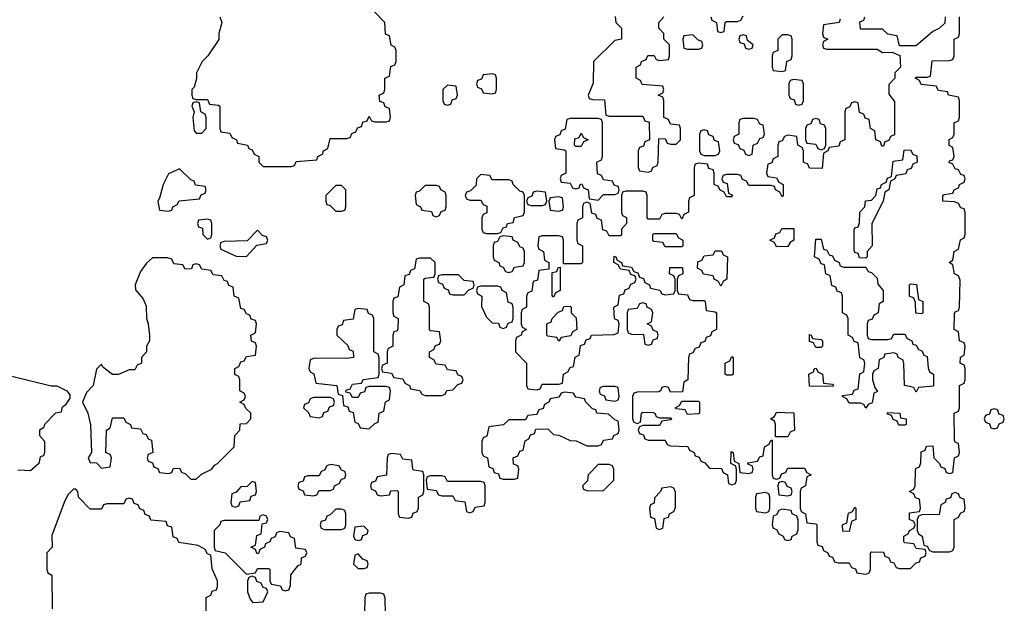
# Model space of a CAD drawing. Header units: inches. Extents: x 2228470 to 2445751, y 199914 to 300535.
# Tile 15 of 34: x 2391637 to 2395166, y 215929 to 218020. Entities that reach past the tile are written whole.
import ezdxf

# ---------------------------------------------------------------- set-up
doc = ezdxf.new("R2010")
doc.units = ezdxf.units.IN
doc.header["$MEASUREMENT"] = 0
doc.layers.add('C3291', color=7, linetype='Continuous')

msp = doc.modelspace()

# ---------------------------------------------------------------- linework, layer by layer
at = {"layer": 'C3291', "color": 6}
for points in [[(2392354, 218030), (2392362, 218010), (2392351.3, 217970), (2392351, 217949), (2392311, 217890), (2392291, 217870), (2392271, 217830), (2392270.9, 217809.1), (2392262, 217778), (2392254, 217770), (2392254, 217750), (2392258, 217738), (2392270, 217734), (2392310, 217734), (2392318, 217718), (2392350, 217714), (2392354, 217710), (2392354, 217630), (2392358, 217618), (2392390, 217614), (2392398, 217598), (2392414, 217590), (2392418, 217578), (2392454, 217570), (2392458, 217558), (2392470, 217554), (2392478, 217538), (2392494, 217530), (2392494, 217510), (2392510, 217494), (2392610, 217494), (2392622, 217498), (2392628.4, 217511.6), (2392702, 217518), (2392706, 217530), (2392722, 217538), (2392726, 217550), (2392742, 217558), (2392750, 217594), (2392810, 217594), (2392822, 217598), (2392827.3, 217612.7), (2392842, 217618), (2392847.3, 217632.7), (2392862, 217638), (2392867.3, 217652.7), (2392882, 217658), (2392890, 217674), (2392898, 217658), (2392910, 217654), (2392950, 217654), (2392962, 217658), (2392966, 217670), (2392962, 217702), (2392947.3, 217707.3), (2392942, 217722), (2392927.3, 217727.3), (2392926, 217750), (2392942, 217758), (2392946, 217770), (2392946, 217810), (2392962, 217818), (2392967.3, 217852.7), (2392982, 217858), (2392986, 217870), (2392986, 217910), (2392982, 217922), (2392968.4, 217928.4), (2392962, 217962), (2392948.4, 217968.4), (2392946, 218010), (2392908.4, 218048.4)], [(2394578, 218022), (2394574, 218010), (2394518, 218002), (2394514, 217970), (2394518, 217958), (2394534, 217950), (2394518, 217942), (2394514, 217930), (2394518, 217918), (2394530, 217914), (2394710, 217914), (2394730, 217902), (2394763.6, 217903.6), (2394792, 217892), (2394794, 217850), (2394774, 217830), (2394774, 217810), (2394752.7, 217787.3), (2394752.7, 217752.7), (2394772.7, 217727.3), (2394772.7, 217607.3), (2394758, 217602), (2394752.7, 217587.3), (2394738, 217582), (2394732.7, 217567.3), (2394727.3, 217567.3), (2394722, 217582), (2394706, 217590), (2394702, 217622), (2394686, 217630), (2394682, 217662), (2394667.3, 217667.3), (2394662, 217682), (2394647.3, 217687.3), (2394642, 217722), (2394630, 217726), (2394618, 217722), (2394612.7, 217707.3), (2394598, 217702), (2394594, 217690), (2394594, 217590), (2394578, 217582), (2394572.7, 217567.3), (2394538, 217562), (2394534, 217550), (2394518, 217542), (2394512.7, 217487.3), (2394468.4, 217488.4), (2394462, 217502), (2394446, 217510), (2394446, 217550), (2394442, 217562), (2394426, 217570), (2394422, 217602), (2394390, 217606), (2394378, 217602), (2394370, 217586), (2394358, 217582), (2394354, 217570), (2394354, 217530), (2394338, 217522), (2394332.7, 217507.3), (2394318, 217502), (2394314, 217470), (2394318, 217458), (2394350, 217454), (2394358, 217438), (2394374, 217430), (2394374, 217390), (2394370, 217386), (2394362, 217402), (2394346, 217410), (2394342, 217422), (2394330, 217426), (2394250, 217426), (2394242, 217442), (2394227.3, 217447.3), (2394222, 217462), (2394210, 217466), (2394170, 217466), (2394158, 217462), (2394154, 217450), (2394158, 217438), (2394172.7, 217432.7), (2394178, 217398), (2394192, 217392), (2394190, 217386), (2394170, 217386), (2394162, 217402), (2394146, 217410), (2394142, 217422), (2394126, 217430), (2394126, 217470), (2394122, 217482), (2394107.3, 217487.3), (2394102, 217502), (2394070, 217506), (2394058, 217502), (2394054, 217490), (2394054, 217390), (2394038, 217382), (2394034, 217370), (2394034, 217330), (2394018, 217322), (2394010, 217306), (2394002, 217322), (2393990, 217326), (2393950, 217326), (2393938, 217322), (2393930, 217306), (2393890, 217306), (2393886, 217310), (2393886, 217390), (2393882, 217402), (2393870, 217406), (2393810, 217406), (2393798, 217402), (2393794, 217390), (2393794, 217330), (2393798, 217318), (2393812, 217312), (2393812, 217290), (2393794, 217270), (2393794, 217250), (2393790, 217246), (2393750, 217246), (2393742, 217262), (2393727.3, 217267.3), (2393722, 217302), (2393707.3, 217307.3), (2393702, 217322), (2393687.3, 217327.3), (2393682, 217362), (2393670, 217366), (2393658, 217362), (2393654, 217350), (2393654, 217310), (2393638, 217302), (2393634, 217290), (2393634, 217230), (2393638, 217218), (2393654, 217210), (2393654, 217150), (2393650, 217146), (2393586, 217146), (2393586, 217230), (2393582, 217242), (2393570, 217246), (2393510, 217246), (2393498, 217242), (2393494, 217210), (2393498, 217198), (2393514, 217190), (2393518, 217158), (2393534, 217150), (2393534, 217126), (2393498, 217122), (2393492.7, 217087.3), (2393478, 217082), (2393472.7, 217047.3), (2393458, 217042), (2393454, 217030), (2393454, 216990), (2393438, 216982), (2393434, 216970), (2393434, 216930), (2393438, 216918), (2393454, 216910), (2393438, 216902), (2393434, 216890), (2393418, 216882), (2393414, 216870), (2393414, 216830), (2393454, 216790), (2393454, 216710), (2393458, 216698), (2393490, 216694), (2393502, 216698), (2393510, 216714), (2393570, 216714), (2393582, 216718), (2393586, 216750), (2393602, 216758), (2393610, 216774), (2393622, 216778), (2393628.4, 216811.6), (2393642, 216818), (2393647.3, 216852.7), (2393662, 216858), (2393667.3, 216872.7), (2393682, 216878), (2393686, 216890), (2393767.3, 216892.7), (2393782, 216898), (2393786, 216930), (2393782, 216942), (2393768.4, 216948.4), (2393766, 216990), (2393782, 216998), (2393787.3, 217032.7), (2393802, 217038), (2393807.3, 217052.7), (2393822, 217058), (2393827.3, 217072.7), (2393842, 217078), (2393846, 217090), (2393842, 217102), (2393827.3, 217107.3), (2393822, 217122), (2393790, 217126), (2393782, 217142), (2393766, 217150), (2393767.3, 217172.7), (2393774, 217170), (2393778, 217158), (2393794, 217150), (2393798, 217138), (2393830, 217134), (2393838, 217118), (2393852.7, 217112.7), (2393858, 217098), (2393872.7, 217092.7), (2393878, 217078), (2393894, 217070), (2393898, 217058), (2393931.6, 217051.6), (2393938, 217038), (2393950, 217034), (2393982, 217038), (2393986, 217050), (2393986, 217090), (2393982, 217102), (2393966, 217110), (2393967.3, 217132.7), (2394012.7, 217132.7), (2394014, 217110), (2393998, 217102), (2393994, 217090), (2393994, 217050), (2393998, 217038), (2394030, 217034), (2394038, 217018), (2394050, 217014), (2394090, 217014), (2394094, 217010), (2394098, 216978), (2394130, 216974), (2394134, 216970), (2394134, 216910), (2394118, 216902), (2394112.7, 216887.3), (2394098, 216882), (2394092.7, 216867.3), (2394078, 216862), (2394072.7, 216847.3), (2394058, 216842), (2394050, 216826), (2394038, 216822), (2394034, 216810), (2394032, 216730), (2394018, 216722), (2394012.7, 216687.3), (2393970, 216686), (2393962, 216702), (2393950, 216706), (2393938, 216702), (2393934, 216690), (2393927.3, 216687.3), (2393850, 216686), (2393838, 216682), (2393834, 216670), (2393834, 216590), (2393838, 216578), (2393850, 216574), (2393862, 216578), (2393866, 216610), (2393870, 216614), (2393907.3, 216612.7), (2393914, 216610), (2393918, 216598), (2393930, 216594), (2393970, 216594), (2393974, 216590), (2393970, 216586), (2393938, 216582), (2393930, 216566), (2393870, 216566), (2393858, 216562), (2393854, 216550), (2393858, 216538), (2393872.7, 216532.7), (2393878, 216518), (2393890, 216514), (2393950, 216514), (2393958, 216498), (2393970, 216494), (2394031.6, 216491.6), (2394038, 216478), (2394054, 216470), (2394058, 216458), (2394072.7, 216452.7), (2394078, 216438), (2394092.7, 216432.7), (2394110, 216414), (2394152.7, 216412.7), (2394158, 216398), (2394174, 216390), (2394178, 216358), (2394190, 216354), (2394202, 216358), (2394206, 216370), (2394206, 216410), (2394202, 216422), (2394186, 216430), (2394187.3, 216472.7), (2394194, 216470), (2394198, 216438), (2394214, 216430), (2394218, 216398), (2394250, 216394), (2394262, 216398), (2394266, 216410), (2394262, 216422), (2394247.3, 216427.3), (2394247.3, 216432.7), (2394282, 216438), (2394290, 216454), (2394302, 216458), (2394306, 216490), (2394322, 216498), (2394330, 216514), (2394334, 216514), (2394334, 216390), (2394338, 216378), (2394350, 216374), (2394362, 216378), (2394367.3, 216392.7), (2394382, 216398), (2394390, 216414), (2394450, 216414), (2394458, 216398), (2394474, 216390), (2394458, 216382), (2394454, 216350), (2394438, 216342), (2394434, 216330), (2394434, 216270), (2394438, 216258), (2394454, 216250), (2394458, 216218), (2394490, 216214), (2394494, 216210), (2394494, 216150), (2394498, 216138), (2394512.7, 216132.7), (2394518, 216118), (2394534, 216110), (2394538, 216098), (2394550, 216094), (2394558, 216078), (2394570, 216074), (2394610, 216074), (2394618, 216058), (2394632.7, 216052.7), (2394638, 216038), (2394670, 216034), (2394682, 216038), (2394686, 216050), (2394686, 216110), (2394690, 216114), (2394732.7, 216112.7), (2394738, 216098), (2394752.7, 216092.7), (2394758, 216078), (2394770, 216074), (2394778, 216058), (2394790, 216054), (2394830, 216054), (2394850, 216074), (2394862, 216078), (2394867.3, 216092.7), (2394882, 216098), (2394886, 216110), (2394882, 216122), (2394850, 216126), (2394842, 216142), (2394810, 216146), (2394806, 216150), (2394806, 216170), (2394822, 216178), (2394826, 216190), (2394842, 216198), (2394846, 216210), (2394842, 216222), (2394826, 216230), (2394826, 216254), (2394862, 216258), (2394866, 216270), (2394862, 216302), (2394847.3, 216307.3), (2394842, 216322), (2394826, 216330), (2394842, 216338), (2394846, 216350), (2394847.3, 216407.3), (2394850, 216414), (2394862, 216418), (2394867.3, 216432.7), (2394868, 216472), (2394882, 216478), (2394887.3, 216492.7), (2394910, 216494), (2394914, 216450), (2394934, 216430), (2394938, 216418), (2394952.7, 216412.7), (2394958, 216398), (2394970, 216394), (2394982, 216398), (2394988, 216450), (2395002, 216458), (2395006, 216470), (2395002, 216502), (2394990, 216506), (2394987.3, 216512.7), (2394986, 216610), (2395002, 216618), (2395006, 216630), (2395006, 216710), (2395022, 216718), (2395026, 216730), (2395026, 216770), (2395022, 216782), (2395008, 216790), (2395008.4, 216811.6), (2395022, 216818), (2395026, 216850), (2395022, 216862), (2395006, 216870), (2395002, 216902), (2394986, 216910), (2394987.3, 216967.3), (2394990, 216974), (2395002, 216978), (2395006, 216990), (2395007.3, 217087.3), (2395002, 217102), (2394988, 217110), (2394982, 217142), (2394968, 217150), (2394982, 217158), (2394986, 217190), (2395002, 217198), (2395008.4, 217231.6), (2395022, 217238), (2395026, 217250), (2395026, 217330), (2395022, 217342), (2395010, 217346), (2395002, 217362), (2394987.3, 217367.3), (2394946, 217370), (2394946, 217390), (2394950, 217394), (2394982, 217398), (2394986, 217410), (2395002, 217418), (2395006, 217430), (2395022, 217438), (2395026, 217450), (2395022, 217462), (2395010, 217466), (2395002, 217482), (2394990, 217486), (2394982, 217502), (2394968.7, 217508.7), (2394970, 217514), (2394982, 217518), (2394986, 217530), (2394982, 217562), (2394968.8, 217568.9), (2394968.7, 217591.3), (2394982, 217598), (2394986, 217610), (2394986, 217650), (2395002, 217658), (2395006, 217670), (2395006, 217730), (2395002, 217742), (2394966, 217750), (2394962, 217762), (2394930, 217766), (2394922, 217782), (2394868.4, 217788.4), (2394862, 217802), (2394846, 217810), (2394850, 217814), (2394890, 217814), (2394902, 217818), (2394907.3, 217872.7), (2394970, 217874), (2394982, 217878), (2394986, 217890), (2394986, 217950), (2395002, 217958), (2395006, 217970), (2395006, 218030)], [(2393771.6, 218031.6), (2393774, 218010), (2393794, 217990), (2393794, 217950), (2393770, 217946), (2393694, 217870), (2393692.7, 217792.7), (2393674, 217750), (2393678, 217738), (2393690, 217734), (2393732.7, 217732.7), (2393738, 217678), (2393750, 217674), (2393870, 217674), (2393878, 217658), (2393892.7, 217652.7), (2393894, 217590), (2393878, 217582), (2393872.7, 217567.3), (2393858, 217562), (2393854, 217550), (2393854, 217490), (2393858, 217478), (2393890, 217474), (2393902, 217478), (2393906, 217490), (2393922, 217498), (2393926, 217510), (2393927.3, 217592.7), (2393950, 217594), (2393958, 217578), (2393970, 217574), (2393990, 217574), (2394006, 217590), (2394006, 217630), (2394002, 217642), (2393970, 217646), (2393962, 217662), (2393946, 217670), (2393946, 217730), (2393942, 217742), (2393926, 217750), (2393942, 217758), (2393946, 217770), (2393942, 217782), (2393868.4, 217788.4), (2393862, 217802), (2393846, 217810), (2393846, 217850), (2393862, 217858), (2393866, 217870), (2393882, 217878), (2393888.4, 217891.6), (2393911.6, 217891.6), (2393918, 217878), (2393930, 217874), (2393962, 217878), (2393966, 217890), (2393966, 217930), (2393946, 217950), (2393946, 217970), (2393928, 217990), (2393928, 218010), (2393946, 218030)], [(2394114, 218030), (2394118, 218018), (2394134, 218010), (2394138, 217978), (2394150, 217974), (2394162, 217978), (2394166, 218010), (2394170, 218014), (2394210, 218014), (2394222, 218018), (2394230, 218034)], [(2394954, 218030), (2394952.7, 218007.3), (2394934, 217990), (2394910, 217978), (2394850, 217926), (2394790, 217926), (2394782, 217962), (2394748.4, 217968.4), (2394730, 217986), (2394650, 217986), (2394648, 218012), (2394662, 218018), (2394666, 218030)], [(2391604.1, 216744.1), (2391750, 216708.7), (2391770, 216708), (2391806, 216690), (2391816.4, 216676.4), (2391816.4, 216663.6), (2391800.4, 216639.6), (2391788, 216630), (2391786, 216614), (2391766, 216610), (2391726, 216570), (2391722, 216558), (2391708, 216550), (2391708, 216530), (2391726, 216510), (2391726, 216470), (2391722, 216458), (2391710, 216454), (2391706, 216430), (2391676.4, 216403.6), (2391630, 216406)], [(2392306, 215870), (2392306, 215950), (2392322, 215958), (2392327.3, 215972.7), (2392342, 215978), (2392346, 215990), (2392346, 216010), (2392327.3, 216052.7), (2392322, 216102), (2392310, 216106), (2392302, 216122), (2392276.4, 216136.4), (2392207.3, 216147.3), (2392202, 216162), (2392187.3, 216167.3), (2392182, 216202), (2392167.3, 216207.3), (2392162, 216222), (2392107.3, 216227.3), (2392102, 216242), (2392087.3, 216247.3), (2392082, 216262), (2392067.3, 216267.3), (2392062, 216282), (2392047.3, 216287.3), (2392042, 216302), (2392030, 216306), (2392018, 216302), (2392010, 216286), (2391950, 216286), (2391938, 216282), (2391930, 216266), (2391890, 216266), (2391848, 216310), (2391846, 216330), (2391838, 216338), (2391830, 216338), (2391810, 216318), (2391796, 216290), (2391752.7, 216172.7), (2391754, 216130), (2391734, 216110), (2391734, 216050), (2391738, 216038), (2391752, 216030), (2391754, 215910)]]:
    msp.add_lwpolyline(points, dxfattribs=at)
for points in [[(2394050, 217966), (2394018, 217962), (2394014, 217950), (2394018, 217918), (2394030, 217914), (2394070, 217914), (2394082, 217918), (2394086, 217930), (2394082, 217942), (2394067.3, 217947.3)], [(2394230, 217966), (2394218, 217962), (2394214, 217950), (2394218, 217938), (2394234, 217934), (2394238, 217918), (2394250, 217914), (2394262, 217918), (2394266, 217930), (2394246, 217946), (2394242, 217962)], [(2394390, 217966), (2394370, 217966), (2394354, 217950), (2394354, 217910), (2394338, 217902), (2394334, 217890), (2394334, 217850), (2394338, 217838), (2394370, 217834), (2394382, 217838), (2394386, 217870), (2394402, 217878), (2394406, 217890), (2394406, 217950), (2394402, 217962)], [(2393330, 217826), (2393298, 217822), (2393292.7, 217807.3), (2393278, 217802), (2393274, 217790), (2393278, 217778), (2393292.7, 217772.7), (2393298, 217758), (2393330, 217754), (2393342, 217758), (2393346, 217770), (2393346, 217810), (2393342, 217822)], [(2394410, 217806), (2394398, 217802), (2394394, 217790), (2394394, 217750), (2394398, 217738), (2394412.7, 217732.7), (2394418, 217718), (2394430, 217714), (2394442, 217718), (2394446, 217730), (2394446, 217790), (2394442, 217802)], [(2393170, 217786), (2393154, 217770), (2393154, 217730), (2393158, 217718), (2393170, 217714), (2393182, 217718), (2393187.3, 217732.7), (2393202, 217738), (2393206, 217750), (2393202, 217782)], [(2392270, 217726), (2392258, 217722), (2392254, 217710), (2392262, 217690), (2392258, 217670), (2392262, 217622), (2392270, 217614), (2392290, 217614), (2392306, 217630), (2392306, 217670), (2392302, 217682), (2392286, 217690), (2392282, 217722)], [(2393710, 217666), (2393610, 217666), (2393598, 217662), (2393592.7, 217627.3), (2393578, 217622), (2393572.7, 217607.3), (2393558, 217602), (2393554, 217590), (2393558, 217558), (2393590, 217554), (2393594, 217550), (2393594, 217470), (2393578, 217462), (2393574, 217450), (2393578, 217438), (2393610, 217434), (2393618, 217418), (2393630, 217414), (2393642, 217418), (2393646, 217430), (2393651.6, 217431.6), (2393658, 217418), (2393674, 217410), (2393678, 217378), (2393710, 217374), (2393730, 217394), (2393770, 217394), (2393782, 217398), (2393786, 217410), (2393782, 217422), (2393767.3, 217427.3), (2393762, 217442), (2393730, 217446), (2393722, 217462), (2393708.4, 217468.4), (2393706, 217510), (2393722, 217518), (2393726, 217530), (2393726, 217650), (2393722, 217662)], [(2394270, 217666), (2394230, 217666), (2394218, 217662), (2394214, 217650), (2394214, 217610), (2394198, 217602), (2394194, 217590), (2394198, 217578), (2394212.7, 217572.7), (2394218, 217558), (2394232.7, 217552.7), (2394238, 217538), (2394250, 217534), (2394262, 217538), (2394266, 217570), (2394282, 217578), (2394290, 217594), (2394302, 217598), (2394306, 217610), (2394302, 217642), (2394290, 217646), (2394282, 217662)], [(2394490, 217666), (2394478, 217662), (2394472.7, 217647.3), (2394458, 217642), (2394454, 217630), (2394454, 217590), (2394458, 217578), (2394490, 217574), (2394498, 217558), (2394510, 217554), (2394522, 217558), (2394526, 217570), (2394526, 217630), (2394522, 217642), (2394507.3, 217647.3), (2394502, 217662)], [(2394090, 217626), (2394078, 217622), (2394074, 217610), (2394074, 217550), (2394078, 217538), (2394090, 217534), (2394130, 217534), (2394142, 217538), (2394146, 217550), (2394142, 217582), (2394127.3, 217587.3), (2394122, 217602), (2394107.3, 217607.3), (2394102, 217622)], [(2393630, 217566), (2393626, 217570), (2393627.3, 217592.7), (2393642, 217598), (2393650, 217614), (2393658, 217598), (2393674, 217590), (2393658, 217582), (2393650, 217566)], [(2394670, 217166), (2394647.3, 217167.3), (2394642, 217182), (2394630, 217186), (2394627.3, 217192.7), (2394627.3, 217267.3), (2394630, 217274), (2394642, 217278), (2394647.3, 217292.7), (2394648, 217330), (2394666, 217350), (2394668.8, 217371.1), (2394690, 217374), (2394706, 217390), (2394710, 217414), (2394722, 217418), (2394726, 217430), (2394742, 217438), (2394747.3, 217452.7), (2394762, 217458), (2394767.3, 217512.7), (2394802, 217518), (2394807.3, 217552.7), (2394830, 217554), (2394838, 217538), (2394852.7, 217532.7), (2394854, 217510), (2394838, 217502), (2394832.7, 217487.3), (2394818, 217482), (2394812.7, 217467.3), (2394778, 217462), (2394774, 217450), (2394758, 217442), (2394752, 217410), (2394738, 217402), (2394732, 217370), (2394691.3, 217290), (2394692, 217210), (2394674, 217190), (2394674, 217170)], [(2392210, 217486), (2392170, 217468), (2392151, 217430), (2392138.8, 217381.2), (2392132, 217370), (2392138, 217338), (2392170, 217334), (2392182, 217338), (2392186, 217350), (2392202, 217358), (2392208.4, 217371.6), (2392282, 217378), (2392287.3, 217392.7), (2392302, 217398), (2392306, 217410), (2392302, 217422), (2392267.3, 217427.3), (2392262, 217442), (2392250, 217446)], [(2393290, 217466), (2393274, 217450), (2393272.7, 217427.3), (2393252.7, 217407.3), (2393238, 217402), (2393234, 217390), (2393238, 217378), (2393250, 217374), (2393290, 217374), (2393298, 217358), (2393311.6, 217351.6), (2393311.6, 217328.4), (2393298, 217322), (2393294, 217310), (2393294, 217270), (2393298, 217258), (2393310, 217254), (2393350, 217254), (2393362, 217258), (2393370, 217274), (2393382, 217278), (2393386, 217290), (2393406, 217294), (2393410, 217312), (2393442, 217318), (2393446, 217330), (2393446, 217390), (2393442, 217402), (2393430, 217406), (2393406, 217430), (2393402, 217442), (2393390, 217446), (2393330, 217446), (2393322, 217462)], [(2392790, 217426), (2392770, 217426), (2392734, 217390), (2392734, 217370), (2392738, 217358), (2392750, 217354), (2392770, 217334), (2392790, 217334), (2392802, 217338), (2392806, 217350), (2392806, 217410)], [(2393130, 217426), (2393090, 217426), (2393070, 217406), (2393058, 217402), (2393054, 217390), (2393058, 217358), (2393074, 217350), (2393078, 217338), (2393112.7, 217332.7), (2393118, 217318), (2393130, 217314), (2393142, 217318), (2393147.3, 217332.7), (2393162, 217338), (2393166, 217350), (2393166, 217390), (2393162, 217402), (2393146, 217410), (2393142, 217422)], [(2393490, 217406), (2393478, 217402), (2393472.7, 217387.3), (2393458, 217382), (2393454, 217370), (2393458, 217358), (2393470, 217354), (2393510, 217354), (2393522, 217358), (2393526, 217370), (2393522, 217402)], [(2393570, 217386), (2393538, 217382), (2393534, 217370), (2393538, 217338), (2393570, 217334), (2393582, 217338), (2393586, 217350), (2393582, 217382)], [(2392310, 217306), (2392278, 217302), (2392274, 217290), (2392278, 217278), (2392292.7, 217272.7), (2392294, 217250), (2392310, 217234), (2392322, 217238), (2392326, 217250), (2392326, 217290), (2392322, 217302)], [(2394350, 217206), (2394342, 217222), (2394326, 217230), (2394342, 217238), (2394347.3, 217252.7), (2394362, 217258), (2394368.4, 217271.6), (2394411.6, 217271.6), (2394412, 217230), (2394398, 217222), (2394390, 217208)], [(2392490, 217266), (2392452, 217228), (2392370, 217226), (2392358, 217222), (2392354, 217210), (2392358, 217198), (2392412.7, 217172.7), (2392450, 217172), (2392487.3, 217212.7), (2392522, 217218), (2392526, 217230), (2392522, 217242), (2392507.3, 217247.3)], [(2393370, 217246), (2393358, 217242), (2393350, 217226), (2393338, 217222), (2393334, 217210), (2393334, 217170), (2393338, 217158), (2393354, 217150), (2393358, 217138), (2393370, 217134), (2393378, 217118), (2393390, 217114), (2393402, 217118), (2393410, 217134), (2393442, 217138), (2393446, 217150), (2393446, 217190), (2393442, 217202), (2393430, 217206), (2393422, 217222), (2393406, 217230), (2393402, 217242)], [(2393950, 217206), (2393942, 217222), (2393910, 217226), (2393906, 217230), (2393906, 217250), (2393910, 217254), (2393990, 217254), (2393998, 217238), (2394014, 217230), (2394014, 217210), (2394010, 217206)], [(2394590, 217134), (2394670, 217134), (2394678, 217118), (2394690, 217114), (2394710, 217094), (2394712.7, 217072.7), (2394731.3, 217050), (2394732, 217010), (2394718, 217002), (2394714, 216970), (2394698, 216962), (2394692.7, 216947.3), (2394678, 216942), (2394674, 216930), (2394674, 216890), (2394678, 216878), (2394690, 216874), (2394750, 216874), (2394762, 216878), (2394770, 216894), (2394810, 216894), (2394818, 216878), (2394834, 216870), (2394838, 216858), (2394850, 216854), (2394858, 216838), (2394870, 216834), (2394878, 216818), (2394890, 216814), (2394892.7, 216772.7), (2394898, 216758), (2394912, 216750), (2394912.7, 216707.3), (2394858, 216702), (2394850, 216686), (2394842, 216702), (2394808, 216710), (2394806, 216790), (2394802, 216802), (2394786, 216810), (2394782, 216822), (2394770, 216826), (2394738, 216822), (2394734, 216810), (2394718, 216802), (2394714, 216770), (2394698, 216762), (2394694, 216750), (2394694, 216730), (2394702, 216702), (2394711.6, 216688.4), (2394698, 216682), (2394692.7, 216647.3), (2394678, 216642), (2394670, 216628), (2394662, 216642), (2394650, 216646), (2394610, 216646), (2394602, 216662), (2394586, 216670), (2394586, 216674), (2394622, 216678), (2394627.3, 216692.7), (2394642, 216698), (2394648.4, 216751.6), (2394662, 216758), (2394666, 216790), (2394662, 216802), (2394648.4, 216808.4), (2394642, 216862), (2394627.3, 216867.3), (2394622, 216882), (2394606, 216890), (2394606, 216950), (2394602, 216962), (2394586, 216970), (2394586, 217030), (2394582, 217042), (2394567.3, 217047.3), (2394562, 217062), (2394547.3, 217067.3), (2394542, 217102), (2394526, 217110), (2394522, 217142), (2394510, 217146), (2394502, 217162), (2394486, 217170), (2394490, 217234), (2394510, 217234), (2394518, 217198), (2394530, 217194), (2394538, 217178), (2394550, 217174), (2394558, 217158), (2394574, 217150), (2394578, 217138)], [(2392167.3, 217167.3), (2392112.7, 217167.3), (2392091.6, 217148.4), (2392070, 217118), (2392051.3, 217070), (2392052, 217052), (2392079.8, 217019.8), (2392090, 216994), (2392091.2, 216951.1), (2392098, 216930), (2392102, 216890), (2392102, 216870), (2392092, 216850), (2392092, 216830), (2392074, 216810), (2392074, 216790), (2392058, 216782), (2392050, 216766), (2392030, 216766), (2391991.2, 216748.9), (2391970, 216748.7), (2391935.3, 216775.3), (2391930, 216786), (2391912, 216768), (2391901, 216710), (2391876, 216684), (2391862, 216650), (2391881, 216610), (2391891.2, 216568.9), (2391894, 216470), (2391882, 216450), (2391890, 216434), (2391912, 216432), (2391930, 216414), (2391962, 216418), (2391966, 216450), (2391962, 216462), (2391946, 216470), (2391948, 216550), (2391962, 216558), (2391970, 216594), (2392010, 216594), (2392018, 216578), (2392034, 216570), (2392038, 216558), (2392070, 216554), (2392078, 216538), (2392090, 216534), (2392098, 216518), (2392110, 216514), (2392114, 216470), (2392098, 216462), (2392094, 216450), (2392098, 216438), (2392112.7, 216432.7), (2392118, 216418), (2392132.7, 216412.7), (2392138, 216398), (2392170, 216394), (2392182, 216398), (2392187.3, 216412.7), (2392210, 216414), (2392218, 216398), (2392230, 216394), (2392250, 216374), (2392270, 216374), (2392288.4, 216391.6), (2392326, 216410), (2392335.3, 216424.7), (2392346, 216430), (2392406, 216490), (2392408, 216530), (2392426, 216550), (2392427.3, 216572.7), (2392450, 216574), (2392466, 216590), (2392466, 216610), (2392447.3, 216627.3), (2392442, 216642), (2392426, 216650), (2392442, 216658), (2392446, 216670), (2392442, 216682), (2392426, 216690), (2392426, 216730), (2392422, 216742), (2392408.4, 216748.4), (2392408, 216770), (2392422, 216778), (2392430, 216794), (2392442, 216798), (2392450, 216814), (2392482, 216818), (2392486, 216850), (2392482, 216862), (2392468, 216868), (2392466, 216890), (2392482, 216898), (2392486, 216930), (2392482, 216942), (2392467.3, 216947.3), (2392462, 216962), (2392450, 216966), (2392442, 216982), (2392430, 216986), (2392422, 217022), (2392406, 217030), (2392402, 217062), (2392387.3, 217067.3), (2392382, 217082), (2392370, 217086), (2392362, 217102), (2392330, 217106), (2392322, 217122), (2392290, 217126), (2392282, 217142), (2392270, 217146), (2392258, 217142), (2392252.7, 217127.3), (2392230, 217126), (2392222, 217142), (2392190, 217146), (2392182, 217162)], [(2393110, 217166), (2393070, 217166), (2393058, 217162), (2393052.7, 217127.3), (2393038, 217122), (2393032.7, 217107.3), (2393018, 217102), (2393014, 217070), (2392998, 217062), (2392992.7, 217027.3), (2392978, 217022), (2392974, 217010), (2392974, 216970), (2392978, 216958), (2392994, 216950), (2392992.7, 216912.7), (2392990, 216906), (2392978, 216902), (2392974, 216890), (2392974, 216850), (2392958, 216842), (2392954, 216830), (2392954, 216790), (2392938, 216782), (2392934, 216770), (2392938, 216758), (2392970, 216754), (2392978, 216738), (2393010, 216734), (2393018, 216718), (2393034, 216710), (2393038, 216698), (2393071.6, 216691.6), (2393078, 216678), (2393090, 216674), (2393150, 216674), (2393162, 216678), (2393168.4, 216691.6), (2393190, 216694), (2393207.3, 216712.7), (2393222, 216718), (2393226, 216730), (2393222, 216742), (2393207.3, 216747.3), (2393202, 216762), (2393170, 216766), (2393162, 216782), (2393130, 216786), (2393122, 216802), (2393106, 216810), (2393106, 216830), (2393122, 216838), (2393127.3, 216852.7), (2393142, 216858), (2393146, 216870), (2393142, 216902), (2393110, 216906), (2393106, 216910), (2393106, 216990), (2393102, 217002), (2393086, 217010), (2393086, 217090), (2393090, 217094), (2393122, 217098), (2393126, 217110), (2393126, 217150)], [(2394150, 217066), (2394142, 217082), (2394126, 217090), (2394122, 217102), (2394088.4, 217108.4), (2394082, 217122), (2394066, 217130), (2394067.3, 217152.7), (2394082, 217158), (2394090, 217174), (2394122, 217178), (2394130, 217192), (2394152, 217192), (2394158, 217178), (2394174, 217170), (2394172, 217090), (2394158, 217082)], [(2393550, 217026), (2393546, 217030), (2393546, 217114), (2393562, 217118), (2393567.3, 217132.7), (2393574, 217134), (2393574, 217050), (2393558, 217042)], [(2393210, 217106), (2393150, 217106), (2393138, 217102), (2393134, 217090), (2393138, 217078), (2393152.7, 217072.7), (2393158, 217058), (2393172.7, 217052.7), (2393178, 217038), (2393190, 217034), (2393230, 217034), (2393247.3, 217052.7), (2393262, 217058), (2393266, 217070), (2393262, 217082), (2393230, 217086)], [(2393350, 217066), (2393290, 217066), (2393278, 217062), (2393274, 217050), (2393278, 217038), (2393294, 217030), (2393292.7, 216992.7), (2393310, 216954), (2393330, 216934), (2393352.7, 216932.7), (2393358, 216918), (2393370, 216914), (2393382, 216918), (2393387.3, 216932.7), (2393402, 216938), (2393406, 216950), (2393406, 216990), (2393402, 217002), (2393388.4, 217008.4), (2393382, 217042), (2393366, 217050), (2393362, 217062)], [(2394870, 216966), (2394849.1, 216969.1), (2394847.3, 217007.3), (2394842, 217022), (2394826, 217030), (2394826, 217070), (2394830, 217074), (2394851.6, 217071.6), (2394858, 217018), (2394874, 217010), (2394874, 216970)], [(2393570, 216868), (2393562, 216882), (2393530, 216886), (2393526, 216890), (2393526, 216930), (2393542, 216938), (2393546, 216950), (2393567.3, 216972.7), (2393582, 216978), (2393587.3, 216992.7), (2393610, 216994), (2393614, 216990), (2393614, 216970), (2393631.6, 216951.6), (2393634, 216910), (2393618, 216902), (2393612.7, 216887.3), (2393578, 216882)], [(2393870, 217006), (2393858, 217002), (2393850, 216986), (2393818, 216982), (2393814, 216970), (2393814, 216910), (2393818, 216898), (2393830, 216894), (2393872.7, 216892.7), (2393878, 216858), (2393890, 216854), (2393902, 216858), (2393907.3, 216872.7), (2393922, 216878), (2393926, 216890), (2393922, 216902), (2393907.3, 216907.3), (2393902, 216922), (2393886, 216930), (2393902, 216938), (2393906, 216970), (2393902, 216982), (2393886, 216990), (2393882, 217002)], [(2392850, 216986), (2392838, 216982), (2392832.7, 216947.3), (2392798, 216942), (2392792.7, 216927.3), (2392778, 216922), (2392774, 216910), (2392774, 216890), (2392812.7, 216852.7), (2392818, 216838), (2392832.7, 216832.7), (2392834, 216810), (2392810, 216806), (2392692.7, 216807.3), (2392678, 216802), (2392674, 216770), (2392678, 216758), (2392691.6, 216751.6), (2392698, 216718), (2392774, 216710), (2392778, 216678), (2392794, 216674), (2392798, 216638), (2392812.7, 216632.7), (2392818, 216618), (2392832.7, 216612.7), (2392838, 216578), (2392850, 216574), (2392858, 216558), (2392890, 216554), (2392910, 216574), (2392922, 216578), (2392926, 216610), (2392942, 216618), (2392948.4, 216651.6), (2392962, 216658), (2392966, 216690), (2392962, 216702), (2392950, 216706), (2392890, 216706), (2392878, 216702), (2392872.7, 216687.3), (2392858, 216682), (2392850, 216666), (2392830, 216666), (2392822, 216682), (2392806, 216686), (2392807.3, 216692.7), (2392822, 216698), (2392830, 216714), (2392862, 216718), (2392868.4, 216731.6), (2392922, 216738), (2392926, 216750), (2392926, 216810), (2392922, 216822), (2392906, 216830), (2392906, 216950), (2392902, 216962), (2392887.3, 216967.3), (2392882, 216982)], [(2394490, 216846), (2394482, 216862), (2394467.3, 216867.3), (2394467.3, 216892.7), (2394474, 216890), (2394478, 216878), (2394510, 216874), (2394514, 216870), (2394514, 216850), (2394510, 216846)], [(2394170, 216746), (2394166, 216750), (2394166, 216790), (2394182, 216798), (2394190, 216814), (2394194, 216810), (2394194, 216750), (2394190, 216746)], [(2394550, 216706), (2394467.3, 216707.3), (2394466, 216750), (2394482, 216758), (2394486, 216770), (2394491.6, 216771.6), (2394498, 216758), (2394514, 216750), (2394518, 216718), (2394550, 216714), (2394554, 216710)], [(2393590, 216686), (2393578, 216682), (2393570, 216668), (2393538, 216662), (2393534, 216650), (2393518, 216642), (2393512.7, 216627.3), (2393498, 216622), (2393490, 216606), (2393458, 216602), (2393450, 216586), (2393390, 216586), (2393371.6, 216568.4), (2393318, 216562), (2393311.6, 216528.4), (2393298, 216522), (2393294, 216510), (2393294, 216470), (2393298, 216458), (2393314, 216450), (2393318, 216418), (2393332.7, 216412.7), (2393338, 216398), (2393352.7, 216392.7), (2393358, 216378), (2393370, 216374), (2393410, 216374), (2393422, 216378), (2393426, 216410), (2393422, 216422), (2393407.3, 216427.3), (2393406, 216450), (2393422, 216458), (2393430, 216474), (2393442, 216478), (2393448.4, 216511.6), (2393462, 216518), (2393467.3, 216532.7), (2393482, 216538), (2393487.3, 216552.7), (2393530, 216554), (2393550, 216534), (2393570, 216532), (2393610, 216512), (2393631.2, 216511.1), (2393670, 216494), (2393710, 216494), (2393722, 216498), (2393730, 216514), (2393762, 216518), (2393766, 216530), (2393782, 216538), (2393786, 216550), (2393782, 216582), (2393770, 216586), (2393747.3, 216607.3), (2393706, 216610), (2393702, 216622), (2393690, 216626), (2393666, 216650), (2393662, 216662), (2393630, 216668), (2393622, 216682)], [(2393770, 216706), (2393730, 216706), (2393718, 216702), (2393714, 216690), (2393718, 216678), (2393732.7, 216672.7), (2393738, 216658), (2393770, 216654), (2393782, 216658), (2393786, 216670), (2393782, 216702)], [(2392750, 216666), (2392690, 216666), (2392678, 216662), (2392672.7, 216647.3), (2392658, 216642), (2392654, 216630), (2392672.7, 216612.7), (2392678, 216598), (2392710, 216594), (2392722, 216598), (2392727.3, 216612.7), (2392742, 216618), (2392747.3, 216632.7), (2392762, 216638), (2392766, 216650), (2392762, 216662)], [(2394030, 216606), (2394022, 216622), (2393990, 216626), (2393986, 216630), (2394002, 216638), (2394010, 216654), (2394070, 216654), (2394074, 216650), (2394074, 216610), (2394070, 216608)], [(2394346, 216526), (2394346, 216570), (2394342, 216582), (2394328, 216590), (2394342, 216598), (2394350, 216614), (2394412, 216612), (2394414, 216550), (2394398, 216542), (2394390, 216526)], [(2394788, 216568), (2394782, 216582), (2394767.3, 216587.3), (2394762, 216602), (2394747.3, 216607.3), (2394747.3, 216612.7), (2394792, 216610), (2394794, 216594), (2394814, 216590), (2394814, 216570), (2394810, 216568)], [(2395130, 216626), (2395118, 216622), (2395112.7, 216607.3), (2395098, 216602), (2395094, 216590), (2395098, 216578), (2395112.7, 216572.7), (2395118, 216558), (2395130, 216554), (2395142, 216558), (2395147.3, 216572.7), (2395162, 216578), (2395166, 216590), (2395162, 216602), (2395147.3, 216607.3), (2395142, 216622)], [(2392970, 216466), (2392958, 216462), (2392954, 216450), (2392951.3, 216388.7), (2392918, 216382), (2392912.7, 216367.3), (2392898, 216362), (2392894, 216350), (2392898, 216338), (2392912.7, 216332.7), (2392918, 216318), (2392930, 216314), (2392962, 216318), (2392967.3, 216332.7), (2392990, 216334), (2392994, 216330), (2392994, 216250), (2392998, 216238), (2393030, 216234), (2393042, 216238), (2393047.3, 216252.7), (2393062, 216258), (2393066, 216270), (2393066, 216310), (2393082, 216318), (2393086, 216330), (2393086, 216390), (2393082, 216402), (2393050, 216406), (2393046, 216410), (2393042, 216442), (2393010, 216446), (2393002, 216462)], [(2392750, 216426), (2392738, 216422), (2392730, 216406), (2392718, 216402), (2392710, 216386), (2392670, 216386), (2392658, 216382), (2392652.7, 216367.3), (2392638, 216362), (2392634, 216350), (2392638, 216338), (2392652.7, 216332.7), (2392658, 216318), (2392690, 216314), (2392702, 216318), (2392710, 216334), (2392750, 216334), (2392762, 216338), (2392766, 216350), (2392782, 216358), (2392790, 216374), (2392802, 216378), (2392806, 216390), (2392802, 216402), (2392790, 216406), (2392782, 216422)], [(2393750, 216426), (2393710, 216426), (2393674, 216390), (2393671.6, 216368.4), (2393654, 216350), (2393658, 216338), (2393672.7, 216332.7), (2393730, 216334), (2393766, 216370), (2393766, 216410), (2393762, 216422)], [(2392470, 216366), (2392452.7, 216347.3), (2392430, 216346), (2392412.7, 216327.3), (2392398, 216322), (2392394, 216290), (2392398, 216278), (2392410, 216274), (2392422, 216278), (2392427.3, 216292.7), (2392462, 216298), (2392467.3, 216312.7), (2392482, 216318), (2392486, 216330), (2392482, 216362)], [(2393150, 216386), (2393110, 216386), (2393098, 216382), (2393094, 216370), (2393098, 216338), (2393130, 216334), (2393138, 216318), (2393150, 216314), (2393190, 216314), (2393198, 216298), (2393232.7, 216292.7), (2393238, 216258), (2393250, 216254), (2393262, 216258), (2393270, 216274), (2393302, 216278), (2393306, 216290), (2393306, 216350), (2393302, 216362), (2393290, 216366), (2393170, 216366), (2393162, 216382)], [(2394370, 216366), (2394358, 216362), (2394354, 216350), (2394358, 216318), (2394390, 216314), (2394402, 216318), (2394406, 216330), (2394402, 216342), (2394387.3, 216347.3), (2394382, 216362)], [(2393970, 216346), (2393938, 216342), (2393934, 216330), (2393912.7, 216307.3), (2393911.6, 216288.4), (2393898, 216282), (2393894, 216270), (2393898, 216238), (2393912.7, 216232.7), (2393918, 216198), (2393930, 216194), (2393942, 216198), (2393947.3, 216232.7), (2393962, 216238), (2393966, 216250), (2393982, 216258), (2393987.3, 216272.7), (2393987.3, 216327.3), (2393982, 216342)], [(2394310, 216326), (2394278, 216322), (2394274, 216310), (2394274, 216270), (2394278, 216258), (2394310, 216254), (2394322, 216258), (2394326, 216270), (2394326, 216310), (2394322, 216322)], [(2394990, 216326), (2394978, 216322), (2394972.7, 216307.3), (2394958, 216302), (2394954, 216290), (2394938, 216282), (2394932, 216248), (2394870, 216246), (2394858, 216242), (2394854, 216230), (2394854, 216190), (2394858, 216178), (2394872, 216170), (2394878, 216138), (2394890, 216134), (2394898, 216118), (2394910, 216114), (2394970, 216114), (2394982, 216118), (2394986, 216130), (2394986, 216230), (2395002, 216238), (2395010, 216254), (2395022, 216258), (2395026, 216270), (2395022, 216302), (2395007.3, 216307.3), (2395002, 216322)], [(2392790, 216266), (2392770, 216266), (2392750, 216246), (2392738, 216242), (2392732.7, 216227.3), (2392718, 216222), (2392714, 216210), (2392718, 216198), (2392730, 216194), (2392790, 216194), (2392802, 216198), (2392806, 216210), (2392806, 216250), (2392802, 216262)], [(2394370, 216266), (2394358, 216262), (2394350, 216246), (2394338, 216242), (2394334, 216210), (2394338, 216198), (2394350, 216194), (2394358, 216178), (2394374, 216170), (2394378, 216158), (2394390, 216154), (2394402, 216158), (2394406, 216170), (2394422, 216178), (2394427.3, 216192.7), (2394427.3, 216227.3), (2394422, 216242), (2394406, 216250), (2394402, 216262)], [(2394610, 216186), (2394587.3, 216187.3), (2394586, 216210), (2394602, 216218), (2394607.3, 216252.7), (2394622, 216258), (2394630, 216274), (2394634, 216270), (2394634, 216230), (2394618, 216222)], [(2392510, 216246), (2392498, 216242), (2392494, 216226), (2392370, 216226), (2392358, 216222), (2392354, 216210), (2392334, 216190), (2392334, 216130), (2392338, 216118), (2392374, 216110), (2392450, 216034), (2392482, 216038), (2392490, 216054), (2392530, 216054), (2392534, 216050), (2392534, 216010), (2392538, 215998), (2392571.6, 215991.6), (2392578, 215978), (2392590, 215974), (2392602, 215978), (2392607.3, 215992.7), (2392608.4, 216031.6), (2392635.3, 216064.7), (2392646, 216070), (2392647.3, 216092.7), (2392662, 216098), (2392666, 216110), (2392662, 216122), (2392627.3, 216127.3), (2392622, 216162), (2392607.3, 216167.3), (2392602, 216182), (2392570, 216186), (2392558, 216182), (2392552.7, 216167.3), (2392538, 216162), (2392534, 216150), (2392518, 216142), (2392514, 216130), (2392498, 216122), (2392492.7, 216107.3), (2392487.3, 216107.3), (2392482, 216122), (2392466, 216130), (2392482, 216138), (2392487.3, 216172.7), (2392502, 216178), (2392506, 216214), (2392522, 216218), (2392526, 216230), (2392522, 216242)], [(2392870, 216206), (2392838, 216202), (2392834, 216170), (2392838, 216158), (2392850, 216154), (2392862, 216158), (2392867.3, 216172.7), (2392882, 216178), (2392886, 216190)], [(2392850, 216106), (2392838, 216102), (2392834, 216070), (2392850, 216054), (2392870, 216054), (2392882, 216058), (2392886, 216070), (2392882, 216082), (2392867.3, 216087.3)], [(2392470, 216026), (2392458, 216022), (2392454, 216010), (2392454, 215970), (2392463.6, 215943.6), (2392472.7, 215932.7), (2392510, 215934), (2392526, 215970), (2392522, 215982), (2392510, 215986), (2392502, 216002), (2392487.3, 216007.3), (2392482, 216022)], [(2392930, 215966), (2392890, 215966), (2392878, 215962), (2392874, 215950), (2392872.7, 215892.7), (2392910, 215854), (2392922, 215858), (2392926, 215870), (2392948, 215890), (2392947.3, 215947.3), (2392942, 215962)]]:
    msp.add_lwpolyline(points, close=True, dxfattribs=at)

doc.saveas('drawing.dxf')
